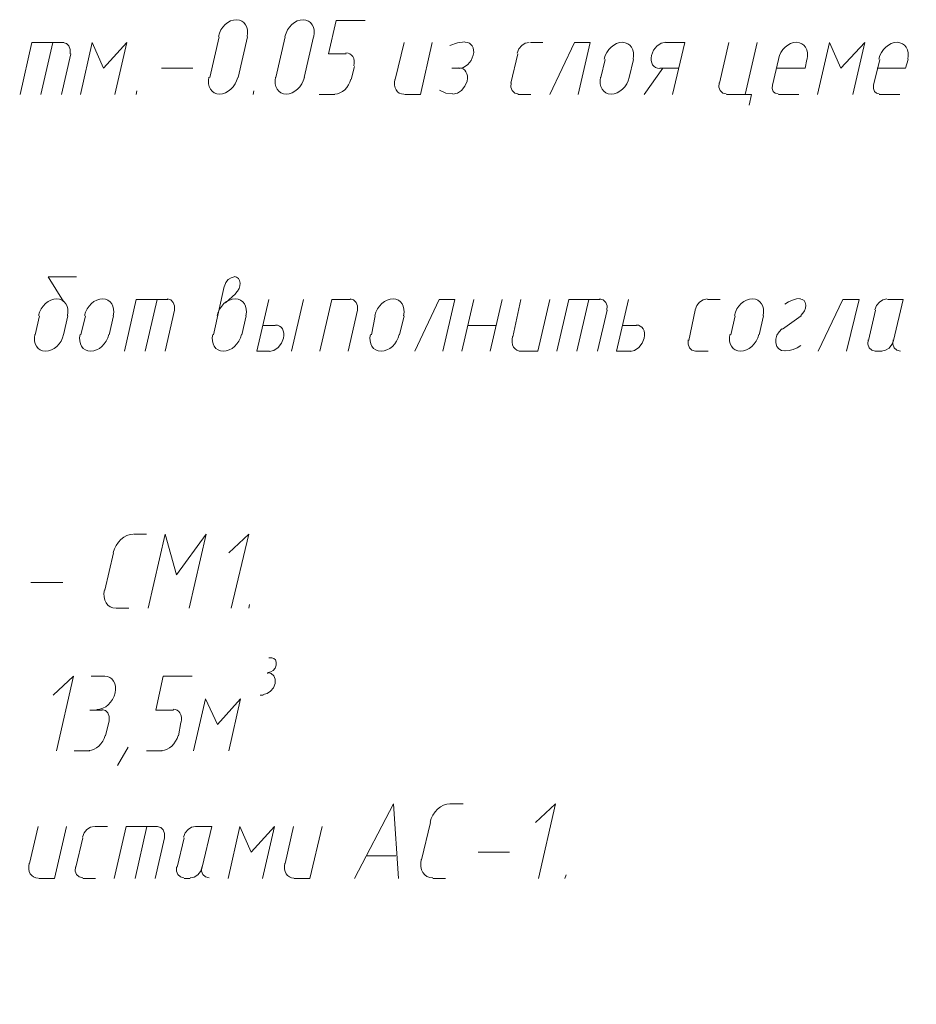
# Model space of a CAD drawing. Header units: millimetres. Extents: x 1527433 to 14789979, y -245576 to 11310.
# Tile 115 of 135: x 2011041 to 2014061, y -58607 to -55292. Entities that reach past the tile are written whole.
import ezdxf

# ---------------------------------------------------------------- set-up
doc = ezdxf.new("R2010")
doc.units = ezdxf.units.MM
doc.styles.add('V@ler@Live', font='isocpeui.ttf')

msp = doc.modelspace()

# ---------------------------------------------------------------- linework, layer by layer
at = {"color": 7, "lineweight": 0}
for points in [[(2011807.049, -55348.878), (2011808.637, -55337.475), (2011808.208, -55326.841), (2011805.908, -55317.205), (2011801.878, -55308.794), (2011796.263, -55301.839), (2011789.206, -55296.568), (2011780.851, -55293.209), (2011771.341, -55291.992), (2011761.312, -55293.072), (2011751.47, -55296.303), (2011742.059, -55301.458), (2011733.326, -55308.313), (2011725.517, -55316.64), (2011718.88, -55326.213), (2011713.659, -55336.807), (2011710.101, -55348.196)], [(2012031.415, -55348.878), (2012033.003, -55337.475), (2012032.575, -55326.841), (2012030.274, -55317.205), (2012026.244, -55308.794), (2012020.629, -55301.839), (2012013.572, -55296.568), (2012005.217, -55293.209), (2011995.707, -55291.992), (2011985.679, -55293.072), (2011975.836, -55296.303), (2011966.425, -55301.458), (2011957.692, -55308.313), (2011949.884, -55316.64), (2011943.246, -55326.213), (2011938.026, -55336.807), (2011934.468, -55348.196)], [(2012140.633, -55406.745), (2012081.367, -55406.745), (2012106.767, -55294.562), (2012204.133, -55294.562)], [(2011713.067, -55349.595), (2011681.317, -55487.179)], [(2011776.567, -55487.179), (2011808.317, -55349.595)], [(2011935.317, -55349.595), (2011903.567, -55487.179)], [(2011998.817, -55487.179), (2012030.567, -55349.595)], [(2011190.25, -55368.645), (2011082.3, -55368.645), (2011042.083, -55544.329)], [(2011152.15, -55368.645), (2011111.933, -55544.329)], [(2011210.958, -55406.462), (2011211.481, -55392.014), (2011207.052, -55380.099), (2011198.457, -55371.931), (2011186.484, -55368.725)], [(2011361.7, -55544.329), (2011401.917, -55368.645), (2011323.6, -55455.429), (2011285.5, -55368.645), (2011245.283, -55544.329)], [(2012335.367, -55368.645), (2012305.733, -55493.529)], [(2012337.483, -55544.329), (2012390.4, -55544.329), (2012430.617, -55368.645)], [(2012540.209, -55366.677), (2012514.972, -55369.585), (2012489.46, -55379.139)], [(2012520.722, -55456.453), (2012536.138, -55452.88), (2012550.294, -55443.293), (2012561.647, -55429.129), (2012568.656, -55411.823), (2012569.998, -55402.876), (2012569.772, -55394.551), (2012568.088, -55387.026), (2012565.053, -55380.479), (2012560.778, -55375.087), (2012555.371, -55371.028), (2012548.94, -55368.48), (2012541.595, -55367.62)], [(2012757.05, -55368.725), (2012743.839, -55371.328), (2012731.869, -55379.003), (2012722.433, -55390.585), (2012716.825, -55404.912)], [(2012760.817, -55368.645), (2012803.15, -55368.645)], [(2012921.683, -55544.329), (2012961.9, -55368.645), (2012908.983, -55368.645), (2012826.433, -55544.329)], [(2013106.682, -55425.078), (2013108.27, -55413.675), (2013107.842, -55403.041), (2013105.541, -55393.405), (2013101.511, -55384.994), (2013095.896, -55378.039), (2013088.839, -55372.768), (2013080.484, -55369.409), (2013070.974, -55368.192), (2013060.946, -55369.272), (2013051.103, -55372.503), (2013041.692, -55377.658), (2013032.959, -55384.513), (2013025.151, -55392.84), (2013018.513, -55402.413), (2013013.292, -55413.007), (2013009.735, -55424.396)], [(2013216.812, -55367.62), (2013201.395, -55371.194), (2013187.24, -55380.781), (2013175.886, -55394.945), (2013168.877, -55412.25), (2013167.535, -55421.198), (2013167.761, -55429.523), (2013169.446, -55437.048), (2013172.48, -55443.595), (2013176.755, -55448.987), (2013182.163, -55453.046), (2013188.593, -55455.594), (2013195.938, -55456.453)], [(2013281.517, -55368.645), (2013215.9, -55368.645)], [(2013281.517, -55368.645), (2013239.183, -55544.329)], [(2013429.683, -55368.645), (2013397.933, -55506.229)], [(2013484.717, -55544.329), (2013524.933, -55368.645)], [(2013692.999, -55425.078), (2013694.587, -55413.675), (2013694.158, -55403.041), (2013691.858, -55393.405), (2013687.828, -55384.994), (2013682.213, -55378.039), (2013675.156, -55372.768), (2013666.801, -55369.409), (2013657.291, -55368.192), (2013647.262, -55369.272), (2013637.42, -55372.503), (2013628.009, -55377.658), (2013619.276, -55384.513), (2013611.467, -55392.84), (2013604.83, -55402.413), (2013599.609, -55413.007), (2013596.051, -55424.396)], [(2013846.667, -55544.329), (2013886.883, -55368.645), (2013806.45, -55455.429), (2013768.35, -55368.645), (2013728.133, -55544.329)], [(2014031.665, -55425.078), (2014033.253, -55413.675), (2014032.825, -55403.041), (2014030.524, -55393.405), (2014026.494, -55384.994), (2014020.879, -55378.039), (2014013.822, -55372.768), (2014005.467, -55369.409), (2013995.957, -55368.192), (2013985.929, -55369.272), (2013976.086, -55372.503), (2013966.675, -55377.658), (2013957.942, -55384.513), (2013950.134, -55392.84), (2013943.496, -55402.413), (2013938.276, -55413.007), (2013934.718, -55424.396)], [(2011181.783, -55544.329), (2011213.533, -55406.745)], [(2012166.49, -55447.807), (2012167.831, -55438.86), (2012167.605, -55430.535), (2012165.921, -55423.01), (2012162.887, -55416.462), (2012158.611, -55411.07), (2012153.204, -55407.011), (2012146.773, -55404.463), (2012139.428, -55403.604)], [(2012718.483, -55406.745), (2012695.2, -55506.229)], [(2013012.7, -55425.795), (2012997.883, -55487.179)], [(2013093.133, -55487.179), (2013107.95, -55425.795)], [(2013596.9, -55425.795), (2013575.733, -55512.579)], [(2013685.8, -55455.429), (2013692.15, -55425.795)], [(2013937.683, -55425.795), (2013916.517, -55512.579)], [(2014024.467, -55455.429), (2014032.933, -55425.795)], [(2011518.333, -55455.429), (2011624.167, -55455.429)], [(2012157.567, -55493.529), (2012168.15, -55449.079)], [(2012521.633, -55455.429), (2012496.233, -55455.429)], [(2012499.555, -55543.237), (2012514.971, -55539.663), (2012529.127, -55530.076), (2012540.481, -55515.912), (2012547.49, -55498.607), (2012548.831, -55489.66), (2012548.605, -55481.335), (2012546.921, -55473.81), (2012543.887, -55467.262), (2012539.611, -55461.87), (2012534.204, -55457.811), (2012527.773, -55455.263), (2012520.428, -55454.404)], [(2013143.933, -55544.329), (2013207.433, -55455.429)], [(2013196.85, -55455.429), (2013260.35, -55455.429)], [(2013685.8, -55455.429), (2013590.55, -55455.429)], [(2014024.467, -55455.429), (2013929.217, -55455.429)], [(2011678.351, -55485.78), (2011676.764, -55497.182), (2011677.192, -55507.816), (2011679.492, -55517.453), (2011683.522, -55525.863), (2011689.137, -55532.818), (2011696.194, -55538.089), (2011704.549, -55541.448), (2011714.059, -55542.665), (2011724.088, -55541.585), (2011733.931, -55538.354), (2011743.341, -55533.199), (2011752.074, -55526.345), (2011759.883, -55518.018), (2011766.52, -55508.444), (2011771.741, -55497.85), (2011775.299, -55486.461)], [(2011902.718, -55485.78), (2011901.13, -55497.182), (2011901.558, -55507.816), (2011903.859, -55517.453), (2011907.889, -55525.863), (2011913.504, -55532.818), (2011920.561, -55538.089), (2011928.916, -55541.448), (2011938.426, -55542.665), (2011948.454, -55541.585), (2011958.297, -55538.354), (2011967.708, -55533.199), (2011976.441, -55526.345), (2011984.249, -55518.018), (2011990.887, -55508.444), (2011996.108, -55497.85), (2011999.665, -55486.461)], [(2012102.196, -55542.714), (2012110.938, -55541.604), (2012119.552, -55538.592), (2012127.821, -55533.884), (2012135.525, -55527.683), (2012142.447, -55520.193), (2012148.37, -55511.617), (2012153.076, -55502.16), (2012156.347, -55492.025)], [(2012304.836, -55492.916), (2012303.278, -55503.033), (2012303.487, -55512.438), (2012305.34, -55520.932), (2012308.717, -55528.313), (2012313.496, -55534.383), (2012319.555, -55538.939), (2012326.773, -55541.783), (2012335.029, -55542.714)], [(2012997.035, -55485.78), (2012995.447, -55497.182), (2012995.875, -55507.816), (2012998.176, -55517.453), (2013002.206, -55525.863), (2013007.821, -55532.818), (2013014.878, -55538.089), (2013023.233, -55541.448), (2013032.743, -55542.665), (2013042.771, -55541.585), (2013052.614, -55538.354), (2013062.025, -55533.199), (2013070.758, -55526.345), (2013078.566, -55518.018), (2013085.204, -55508.444), (2013090.424, -55497.85), (2013093.982, -55486.461)], [(2012695.658, -55504.395), (2012695.135, -55518.844), (2012699.565, -55530.759), (2012708.16, -55538.926), (2012720.133, -55542.133)], [(2013396.275, -55504.395), (2013395.752, -55518.844), (2013400.182, -55530.759), (2013408.777, -55538.926), (2013420.75, -55542.133)], [(2013576.143, -55511.532), (2013575.431, -55523.465), (2013578.76, -55533.209), (2013585.521, -55539.776), (2013595.103, -55542.181)], [(2013916.926, -55511.532), (2013916.214, -55523.465), (2013919.543, -55533.209), (2013926.304, -55539.776), (2013935.886, -55542.181)], [(2011435.783, -55531.629), (2011433.667, -55544.329)], [(2011829.483, -55531.629), (2011827.367, -55544.329)], [(2012049.617, -55544.329), (2012102.533, -55544.329)], [(2012455.178, -55529.521), (2012476.28, -55539.116), (2012500.168, -55542.067)], [(2012718.483, -55544.329), (2012762.933, -55544.329)], [(2013421.217, -55544.329), (2013505.883, -55544.329), (2013497.417, -55580.312)], [(2013596.9, -55544.329), (2013664.633, -55544.329)], [(2013935.567, -55544.329), (2014005.417, -55544.329)], [(2011188.133, -56240.712), (2011137.333, -56158.162), (2011232.583, -56158.162)], [(2011763.547, -56158.192), (2011752.851, -56160.606), (2011743.052, -56167.181), (2011735.216, -56176.929), (2011730.409, -56188.865)], [(2011767.474, -56213.569), (2011774.459, -56206.244), (2011779.617, -56197.603), (2011782.677, -56188.235), (2011783.371, -56178.733), (2011781.556, -56170.105), (2011777.491, -56163.222), (2011771.505, -56158.466), (2011763.928, -56156.218)], [(2011730, -56189.912), (2011694.017, -56352.895)], [(2011768.1, -56215.312), (2011734.233, -56244.945)], [(2011201.682, -56288.678), (2011203.27, -56277.275), (2011202.842, -56266.641), (2011200.541, -56257.005), (2011196.511, -56248.594), (2011190.896, -56241.639), (2011183.839, -56236.368), (2011175.484, -56233.009), (2011165.974, -56231.792), (2011155.946, -56232.872), (2011146.103, -56236.103), (2011136.692, -56241.258), (2011127.959, -56248.113), (2011120.151, -56256.44), (2011113.513, -56266.013), (2011108.292, -56276.607), (2011104.735, -56287.996)], [(2011356.199, -56288.678), (2011357.787, -56277.275), (2011357.358, -56266.641), (2011355.058, -56257.005), (2011351.028, -56248.594), (2011345.413, -56241.639), (2011338.356, -56236.368), (2011330.001, -56233.009), (2011320.491, -56231.792), (2011310.462, -56232.872), (2011300.62, -56236.103), (2011291.209, -56241.258), (2011282.476, -56248.113), (2011274.667, -56256.44), (2011268.03, -56266.013), (2011262.809, -56276.607), (2011259.251, -56287.996)], [(2011539.5, -56234.362), (2011433.667, -56234.362), (2011393.45, -56407.929)], [(2011503.517, -56234.362), (2011463.3, -56407.929)], [(2011562.325, -56270.062), (2011562.848, -56255.614), (2011558.419, -56243.699), (2011549.823, -56235.531), (2011537.85, -56232.325)], [(2011802.815, -56288.678), (2011804.403, -56277.275), (2011803.975, -56266.641), (2011801.674, -56257.005), (2011797.644, -56248.594), (2011792.029, -56241.639), (2011784.972, -56236.368), (2011776.617, -56233.009), (2011767.107, -56231.792), (2011757.079, -56232.872), (2011747.236, -56236.103), (2011737.825, -56241.258), (2011729.092, -56248.113), (2011721.284, -56256.44), (2011714.646, -56266.013), (2011709.426, -56276.607), (2011705.868, -56287.996)], [(2011880.283, -56234.362), (2011840.067, -56407.929)], [(2011996.7, -56234.362), (2011956.483, -56407.929)], [(2012155.45, -56234.362), (2012091.95, -56234.362), (2012051.733, -56407.929)], [(2012178.275, -56270.062), (2012178.798, -56255.614), (2012174.369, -56243.699), (2012165.773, -56235.531), (2012153.8, -56232.325)], [(2012334.099, -56288.678), (2012335.687, -56277.275), (2012335.258, -56266.641), (2012332.958, -56257.005), (2012328.928, -56248.594), (2012323.313, -56241.639), (2012316.256, -56236.368), (2012307.901, -56233.009), (2012298.391, -56231.792), (2012288.362, -56232.872), (2012278.52, -56236.103), (2012269.109, -56241.258), (2012260.376, -56248.113), (2012252.567, -56256.44), (2012245.93, -56266.013), (2012240.709, -56276.607), (2012237.151, -56287.996)], [(2012466.6, -56407.929), (2012506.817, -56234.362), (2012453.9, -56234.362), (2012371.35, -56407.929)], [(2012530.1, -56407.929), (2012570.317, -56234.362)], [(2012625.35, -56407.929), (2012665.567, -56234.362)], [(2012729.067, -56234.362), (2012701.55, -56359.245)], [(2012731.183, -56407.929), (2012786.217, -56407.929), (2012826.433, -56234.362)], [(2012995.767, -56234.362), (2012889.933, -56234.362), (2012849.717, -56407.929)], [(2012957.667, -56234.362), (2012917.45, -56407.929)], [(2013018.592, -56270.062), (2013019.115, -56255.614), (2013014.685, -56243.699), (2013006.09, -56235.531), (2012994.117, -56232.325)], [(2013099.483, -56407.929), (2013050.8, -56407.929), (2013091.017, -56234.362)], [(2013356.067, -56232.325), (2013342.856, -56234.928), (2013330.885, -56242.603), (2013321.449, -56254.185), (2013315.842, -56268.512)], [(2013357.717, -56234.362), (2013400.05, -56234.362)], [(2013544.832, -56288.678), (2013546.42, -56277.275), (2013545.992, -56266.641), (2013543.691, -56257.005), (2013539.661, -56248.594), (2013534.046, -56241.639), (2013526.989, -56236.368), (2013518.634, -56233.009), (2013509.124, -56231.792), (2013499.096, -56232.872), (2013489.253, -56236.103), (2013479.842, -56241.258), (2013471.109, -56248.113), (2013463.301, -56256.44), (2013456.663, -56266.013), (2013451.442, -56276.607), (2013447.885, -56287.996)], [(2013669.932, -56230.8), (2013656.705, -56232.265), (2013643.375, -56235.928), (2013630.163, -56241.713), (2013617.29, -56249.539)], [(2013671.296, -56287.547), (2013678.646, -56280.618), (2013684.174, -56272.138), (2013687.542, -56262.784), (2013688.412, -56253.23), (2013686.598, -56244.644), (2013682.399, -56238.014), (2013676.209, -56233.754), (2013668.422, -56232.276)], [(2013825.5, -56407.929), (2013867.833, -56234.362), (2013812.8, -56234.362), (2013730.25, -56407.929)], [(2013961.434, -56232.325), (2013948.223, -56234.928), (2013936.252, -56242.603), (2013926.816, -56254.185), (2013921.208, -56268.512)], [(2013984.25, -56371.945), (2014016, -56234.362), (2013963.083, -56234.362)], [(2011107.7, -56289.395), (2011092.883, -56352.895)], [(2011188.133, -56352.895), (2011202.95, -56289.395)], [(2011262.217, -56289.395), (2011247.4, -56352.895)], [(2011342.65, -56352.895), (2011357.467, -56289.395)], [(2011531.033, -56407.929), (2011562.783, -56270.345)], [(2011789.267, -56352.895), (2011804.083, -56289.395)], [(2012146.983, -56407.929), (2012178.733, -56270.345)], [(2012238, -56289.395), (2012225.3, -56352.895)], [(2012320.55, -56352.895), (2012335.367, -56289.395)], [(2012987.3, -56407.929), (2013019.05, -56270.345)], [(2013315.383, -56270.345), (2013294.217, -56371.945)], [(2013450.85, -56289.395), (2013436.033, -56352.895)], [(2013531.283, -56352.895), (2013546.1, -56289.395)], [(2013673.1, -56289.395), (2013609.6, -56333.845)], [(2013922.867, -56270.345), (2013899.583, -56371.945)], [(2011901.45, -56321.145), (2011859.117, -56321.145)], [(2011881.488, -56408.953), (2011896.905, -56405.38), (2011911.06, -56395.793), (2011922.414, -56381.629), (2011929.423, -56364.323), (2011930.765, -56355.376), (2011930.539, -56347.051), (2011928.854, -56339.526), (2011925.82, -56332.979), (2011921.545, -56327.587), (2011916.137, -56323.528), (2011909.707, -56320.98), (2011902.361, -56320.12)], [(2012551.267, -56321.145), (2012646.517, -56321.145)], [(2013118.533, -56321.145), (2013071.967, -56321.145)], [(2013096.455, -56408.953), (2013111.871, -56405.38), (2013126.027, -56395.793), (2013137.381, -56381.629), (2013144.39, -56364.323), (2013145.731, -56355.376), (2013145.505, -56347.051), (2013143.821, -56339.526), (2013140.787, -56332.979), (2013136.511, -56327.587), (2013131.104, -56323.528), (2013124.673, -56320.98), (2013117.328, -56320.12)], [(2011092.035, -56351.496), (2011090.447, -56362.899), (2011090.875, -56373.533), (2011093.176, -56383.169), (2011097.206, -56391.58), (2011102.821, -56398.535), (2011109.878, -56403.806), (2011118.233, -56407.165), (2011127.743, -56408.382), (2011137.771, -56407.302), (2011147.614, -56404.071), (2011157.025, -56398.915), (2011165.758, -56392.061), (2011173.566, -56383.734), (2011180.204, -56374.161), (2011185.424, -56363.566), (2011188.982, -56352.178)], [(2011244.435, -56351.496), (2011242.847, -56362.899), (2011243.275, -56373.533), (2011245.576, -56383.169), (2011249.606, -56391.58), (2011255.221, -56398.535), (2011262.278, -56403.806), (2011270.633, -56407.165), (2011280.143, -56408.382), (2011290.171, -56407.302), (2011300.014, -56404.071), (2011309.425, -56398.915), (2011318.157, -56392.061), (2011325.966, -56383.734), (2011332.604, -56374.161), (2011337.824, -56363.566), (2011341.382, -56352.178)], [(2011691.051, -56351.496), (2011689.464, -56362.899), (2011689.892, -56373.533), (2011692.192, -56383.169), (2011696.222, -56391.58), (2011701.837, -56398.535), (2011708.894, -56403.806), (2011717.249, -56407.165), (2011726.759, -56408.382), (2011736.788, -56407.302), (2011746.631, -56404.071), (2011756.041, -56398.915), (2011764.774, -56392.061), (2011772.583, -56383.734), (2011779.22, -56374.161), (2011784.441, -56363.566), (2011787.999, -56352.178)], [(2012222.335, -56351.496), (2012220.747, -56362.899), (2012221.175, -56373.533), (2012223.476, -56383.169), (2012227.506, -56391.58), (2012233.121, -56398.535), (2012240.178, -56403.806), (2012248.533, -56407.165), (2012258.043, -56408.382), (2012268.071, -56407.302), (2012277.914, -56404.071), (2012287.325, -56398.915), (2012296.058, -56392.061), (2012303.866, -56383.734), (2012310.504, -56374.161), (2012315.724, -56363.566), (2012319.282, -56352.178)], [(2013433.068, -56351.496), (2013431.48, -56362.899), (2013431.908, -56373.533), (2013434.209, -56383.169), (2013438.239, -56391.58), (2013443.854, -56398.535), (2013450.911, -56403.806), (2013459.266, -56407.165), (2013468.776, -56408.382), (2013478.804, -56407.302), (2013488.647, -56404.071), (2013498.058, -56398.915), (2013506.791, -56392.061), (2013514.599, -56383.734), (2013521.237, -56374.161), (2013526.458, -56363.566), (2013530.015, -56352.178)], [(2013607.719, -56332.359), (2013598.198, -56342.561), (2013591.429, -56354.594), (2013587.795, -56367.542), (2013587.676, -56380.49), (2013591.196, -56391.902), (2013597.84, -56400.512), (2013607.028, -56405.811), (2013618.18, -56407.288)], [(2012700.653, -56358.633), (2012699.095, -56368.75), (2012699.304, -56378.155), (2012701.157, -56386.648), (2012704.534, -56394.03), (2012709.312, -56400.099), (2012715.372, -56404.656), (2012722.59, -56407.5), (2012730.846, -56408.431)], [(2013292.558, -56370.112), (2013292.035, -56384.56), (2013296.465, -56396.475), (2013305.06, -56404.643), (2013317.033, -56407.849)], [(2013619.118, -56407.257), (2013632.345, -56405.793), (2013645.675, -56402.129), (2013658.887, -56396.344), (2013671.76, -56388.518)], [(2013897.925, -56370.112), (2013897.402, -56384.56), (2013901.832, -56396.475), (2013910.427, -56404.643), (2013922.4, -56407.849)], [(2013943.567, -56407.849), (2013956.777, -56405.246), (2013968.748, -56397.571), (2013978.184, -56385.989), (2013983.792, -56371.662)], [(2013982.592, -56370.112), (2013982.069, -56384.56), (2013986.498, -56396.475), (2013995.093, -56404.643), (2014007.067, -56407.849)], [(2011840.067, -56407.929), (2011882.4, -56407.929)], [(2013317.5, -56407.929), (2013359.833, -56407.929)], [(2013922.867, -56407.929), (2013944.033, -56407.929)], [(2011423.634, -57023.948), (2011412.632, -57025.193), (2011401.822, -57028.807), (2011391.474, -57034.539), (2011381.861, -57042.14), (2011373.254, -57051.357), (2011365.923, -57061.942), (2011360.141, -57073.644), (2011356.177, -57086.212)], [(2011425.2, -57023.879), (2011467.533, -57023.879)], [(2011611.467, -57273.645), (2011668.617, -57023.879), (2011569.133, -57161.462), (2011531.033, -57023.879), (2011473.883, -57273.645)], [(2011753.283, -57273.645), (2011812.55, -57023.879), (2011744.817, -57087.379)], [(2011357.467, -57087.379), (2011327.833, -57212.262)], [(2011078.067, -57186.862), (2011186.017, -57186.862)], [(2011326.544, -57211.095), (2011324.74, -57223.668), (2011325.151, -57235.382), (2011327.62, -57245.987), (2011331.993, -57255.231), (2011338.111, -57262.863), (2011345.82, -57268.632), (2011354.963, -57272.287), (2011365.383, -57273.576)], [(2011365.933, -57273.645), (2011408.267, -57273.645)], [(2011814.667, -57260.945), (2011812.55, -57273.645)], [(2011877.912, -57490.037), (2011886.668, -57488.172), (2011894.651, -57482.92), (2011900.994, -57475.074), (2011904.833, -57465.425), (2011905.312, -57455.741), (2011902.494, -57447.8), (2011896.888, -57442.407), (2011889.004, -57440.37)], [(2011880.283, -57440.862), (2011890.867, -57440.862)], [(2011164.85, -57754.129), (2011222, -57502.245), (2011154.267, -57565.745)], [(2011327.833, -57502.245), (2011281.267, -57502.245)], [(2011301.309, -57614.882), (2011311.338, -57613.802), (2011321.181, -57610.571), (2011330.591, -57605.415), (2011339.324, -57598.561), (2011347.133, -57590.234), (2011353.77, -57580.661), (2011358.991, -57570.066), (2011362.549, -57558.678), (2011364.137, -57547.275), (2011363.708, -57536.641), (2011361.408, -57527.005), (2011357.378, -57518.594), (2011351.763, -57511.639), (2011344.706, -57506.368), (2011336.351, -57503.009), (2011326.841, -57501.792)], [(2011558.55, -57616.545), (2011499.283, -57616.545), (2011524.683, -57502.245), (2011622.05, -57502.245)], [(2011860.767, -57563.549), (2011873.977, -57560.946), (2011885.948, -57553.271), (2011895.384, -57541.689), (2011900.992, -57527.362), (2011901.515, -57512.914), (2011897.085, -57500.999), (2011888.49, -57492.831), (2011876.517, -57489.625)], [(2011878.167, -57491.662), (2011873.933, -57491.662)], [(2011744.817, -57754.129), (2011785.033, -57578.445), (2011706.717, -57665.229), (2011666.5, -57578.445), (2011626.283, -57754.129)], [(2011861.233, -57565.745), (2011850.65, -57565.745)], [(2011319.367, -57616.545), (2011277.033, -57616.545)], [(2011342.192, -57652.245), (2011342.715, -57637.797), (2011338.285, -57625.882), (2011329.69, -57617.714), (2011317.717, -57614.508)], [(2011584.406, -57657.607), (2011585.748, -57648.66), (2011585.522, -57640.335), (2011583.838, -57632.81), (2011580.803, -57626.262), (2011576.528, -57620.87), (2011571.121, -57616.811), (2011564.69, -57614.263), (2011557.345, -57613.404)], [(2011329.95, -57703.329), (2011342.65, -57652.529)], [(2011575.483, -57703.329), (2011583.95, -57658.879)], [(2011274.579, -57752.514), (2011283.322, -57751.404), (2011291.936, -57748.392), (2011300.204, -57743.684), (2011307.908, -57737.483), (2011314.831, -57729.993), (2011320.754, -57721.417), (2011325.46, -57711.96), (2011328.731, -57701.825)], [(2011520.112, -57752.514), (2011528.855, -57751.404), (2011537.469, -57748.392), (2011545.737, -57743.684), (2011553.441, -57737.483), (2011560.364, -57729.993), (2011566.287, -57721.417), (2011570.993, -57711.96), (2011574.264, -57701.825)], [(2011406.15, -57741.429), (2011370.167, -57802.812)], [(2011224.117, -57754.129), (2011277.033, -57754.129)], [(2011467.533, -57754.129), (2011520.45, -57754.129)], [(2012168.15, -58183.812), (2012299.383, -57931.929), (2012316.317, -58183.812)], [(2012490.434, -57931.998), (2012479.432, -57933.243), (2012468.622, -57936.857), (2012458.274, -57942.589), (2012448.661, -57950.19), (2012440.054, -57959.407), (2012432.723, -57969.992), (2012426.941, -57981.694), (2012422.977, -57994.262)], [(2012489.883, -57931.929), (2012534.333, -57931.929)], [(2011103.467, -58008.129), (2011073.833, -58133.012)], [(2011105.583, -58183.812), (2011158.5, -58183.812), (2011198.717, -58008.129)], [(2011292.317, -58008.208), (2011279.106, -58010.811), (2011267.135, -58018.486), (2011257.699, -58030.069), (2011252.092, -58044.395)], [(2011293.967, -58008.129), (2011336.3, -58008.129)], [(2011505.633, -58008.129), (2011399.8, -58008.129), (2011359.583, -58183.812)], [(2011469.65, -58008.129), (2011429.433, -58183.812)], [(2011528.458, -58045.945), (2011528.981, -58031.497), (2011524.552, -58019.582), (2011515.957, -58011.414), (2011503.984, -58008.208)], [(2011633.1, -58008.208), (2011619.889, -58010.811), (2011607.919, -58018.486), (2011598.483, -58030.069), (2011592.875, -58044.395)], [(2011655.917, -58145.712), (2011687.667, -58008.129), (2011634.75, -58008.129)], [(2011859.117, -58183.812), (2011899.333, -58008.129), (2011821.017, -58094.912), (2011782.917, -58008.129), (2011742.7, -58183.812)], [(2011962.833, -58008.129), (2011935.317, -58133.012)], [(2011964.95, -58183.812), (2012017.867, -58183.812), (2012060.2, -58008.129)], [(2012424.267, -57995.429), (2012394.633, -58120.312)], [(2011253.75, -58046.229), (2011230.467, -58145.712)], [(2011497.167, -58183.812), (2011528.917, -58046.229)], [(2011594.533, -58046.229), (2011571.25, -58145.712)], [(2012307.85, -58107.612), (2012210.483, -58107.612)], [(2012585.133, -58094.912), (2012690.967, -58094.912)], [(2011072.936, -58132.399), (2011071.378, -58142.516), (2011071.587, -58151.922), (2011073.44, -58160.415), (2011076.817, -58167.797), (2011081.596, -58173.866), (2011087.655, -58178.423), (2011094.873, -58181.267), (2011103.129, -58182.198)], [(2011228.808, -58143.879), (2011228.285, -58158.327), (2011232.715, -58170.242), (2011241.31, -58178.41), (2011253.283, -58181.616)], [(2011569.592, -58143.879), (2011569.069, -58158.327), (2011573.498, -58170.242), (2011582.093, -58178.41), (2011594.067, -58181.616)], [(2011615.233, -58181.616), (2011628.444, -58179.013), (2011640.415, -58171.338), (2011649.851, -58159.755), (2011655.458, -58145.429)], [(2011654.258, -58143.879), (2011653.735, -58158.327), (2011658.165, -58170.242), (2011666.76, -58178.41), (2011678.733, -58181.616)], [(2011934.419, -58132.399), (2011932.862, -58142.516), (2011933.07, -58151.922), (2011934.924, -58160.415), (2011938.301, -58167.797), (2011943.079, -58173.866), (2011949.138, -58178.423), (2011956.356, -58181.267), (2011964.612, -58182.198)], [(2012393.344, -58119.145), (2012391.54, -58131.718), (2012391.951, -58143.432), (2012394.42, -58154.037), (2012398.793, -58163.281), (2012404.911, -58170.913), (2012412.62, -58176.682), (2012421.763, -58180.337), (2012432.183, -58181.626)], [(2012881.467, -58171.112), (2012877.233, -58183.812)], [(2011253.75, -58183.812), (2011296.083, -58183.812)], [(2011594.533, -58183.812), (2011615.7, -58183.812)], [(2012432.733, -58183.812), (2012475.067, -58183.812)]]:
    msp.add_lwpolyline(points, dxfattribs=at)
at = {"color": 1, "lineweight": 0, "true_color": 0xff0000}
msp.add_lwpolyline([(2012788.333, -58183.812), (2012845.483, -57931.929), (2012777.75, -57995.429)], dxfattribs=at)

# ---------------------------------------------------------------- texts
at = {"insert": (1767440, -56870), "char_height": 577.5, "attachment_point": 1, "style": 'V@ler@Live'}
msp.add_mtext_dynamic_manual_height_columns("\\pi518.9415;{\\fISOCPEUR|b1|i1|c204|p34;\\C0;Ko'mirxona, Chiqindi tashlash joyi, Yong'in qalqoni}", width=18853.86158, gutter_width=1650, heights=[1799.649], dxfattribs=at)

doc.saveas('drawing.dxf')
